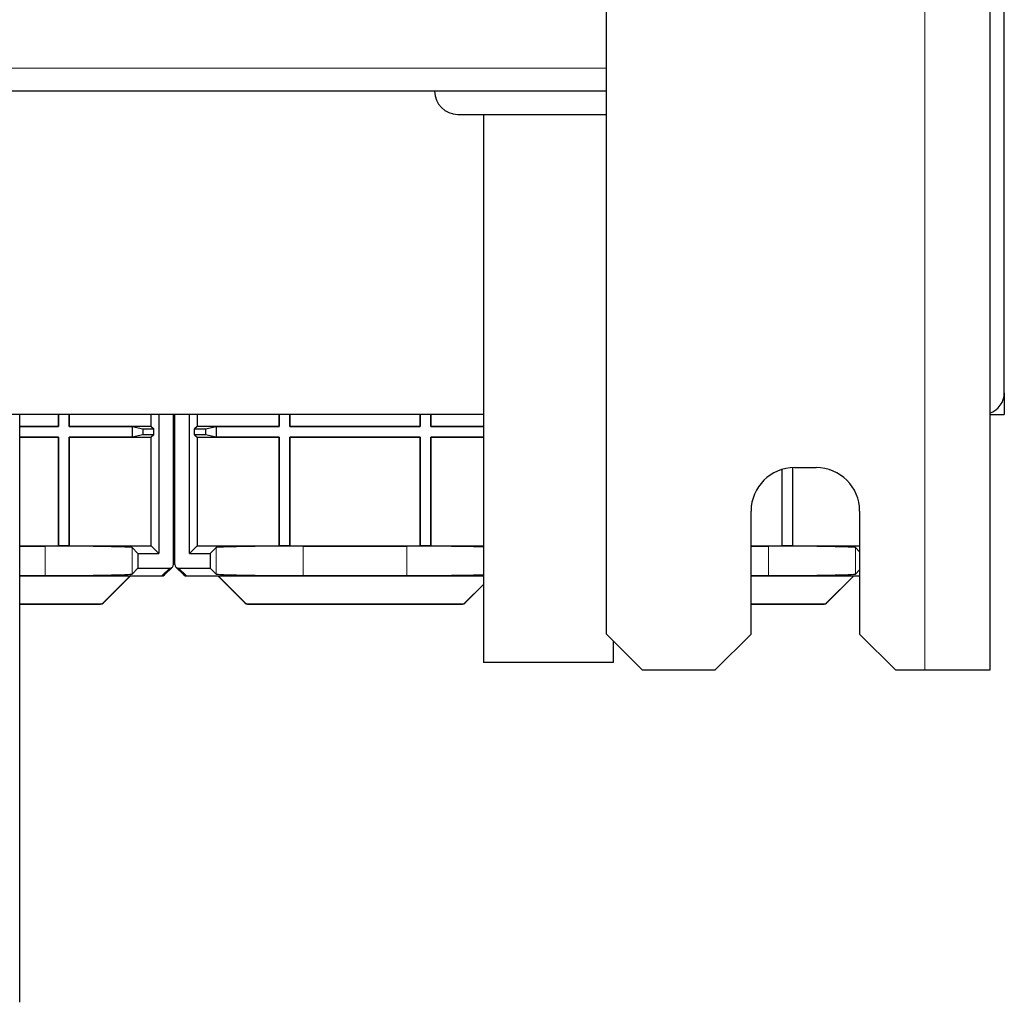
# Paper-space layout 'Blatt3' of a CAD drawing. Header units: millimetres. Extents: x 5 to 418, y 2 to 292.
# Tile 70 of 82: x 352 to 374, y 93 to 116. Entities that reach past the tile are written whole.
import ezdxf

# ---------------------------------------------------------------- set-up
doc = ezdxf.new("R2010")
doc.units = ezdxf.units.MM

psp = doc.layouts.new('Blatt3')

# ---------------------------------------------------------------- linework, layer by layer
at = {"color": 7, "linetype": 'Continuous', "lineweight": 18}
for p, q in [((372.6479, 100.7016), (372.6479, 246.5349)), ((328.6479, 114.5683), (365.3146, 114.5683)), ((352.3858, 103.5596), (352.3858, 102.8829)), ((354.3855, 103.5253), (354.3855, 102.9172)), ((356.3269, 103.5253), (356.3269, 102.9172)), ((358.3266, 103.5596), (358.3266, 102.8829)), ((360.7192, 103.5596), (360.7192, 102.8829)), ((369.0525, 103.5596), (369.0525, 102.8829)), ((371.0522, 103.5253), (371.0522, 102.9172)), ((355.0744, 102.8728), (355.2562, 103.0546)), ((355.4563, 103.0546), (355.6381, 102.8728)), ((353.6627, 102.2227), (353.6609, 102.2271)), ((353.7198, 102.2515), (353.7216, 102.2471)), ((356.9909, 102.2471), (356.9927, 102.2515)), ((357.0516, 102.2271), (357.0498, 102.2227)), ((361.996, 102.2227), (361.9942, 102.2271)), ((362.0531, 102.2515), (362.0549, 102.2471)), ((370.3293, 102.2227), (370.3275, 102.2271)), ((370.3864, 102.2515), (370.3882, 102.2471))]:
    psp.add_line(p, q, dxfattribs=at)
at = {"color": 7, "linetype": 'Continuous', "lineweight": 25}
for p, q in [((374.1479, 246.5349), (374.1479, 100.7016)), ((365.3146, 101.5349), (365.3146, 245.7016)), ((374.4812, 107.0933), (374.4812, 115.9266)), ((365.3146, 114.0349), (328.6479, 114.0349)), ((361.8896, 113.5016), (365.3146, 113.5016)), ((362.4812, 113.5016), (362.4812, 100.879)), ((374.4812, 107.0933), (374.4812, 106.5933)), ((362.4812, 106.5933), (347.163, 106.5933)), ((351.7979, 93.0546), (351.7979, 106.5933)), ((352.6896, 106.3154), (352.6896, 106.5933)), ((352.6939, 106.5933), (352.6939, 106.311)), ((352.9352, 106.5933), (352.9352, 106.311)), ((352.9396, 106.3154), (352.9396, 106.5933)), ((354.8287, 106.3154), (354.8287, 106.5933)), ((355.0062, 106.5933), (355.0062, 103.3879)), ((355.3396, 103.1379), (355.3396, 106.5933)), ((355.3729, 103.1379), (355.3729, 106.5933)), ((355.7063, 103.3879), (355.7063, 106.5933)), ((355.8837, 106.5933), (355.8837, 106.3154)), ((357.7729, 106.5933), (357.7729, 106.3154)), ((357.7772, 106.311), (357.7772, 106.5933)), ((358.0185, 106.311), (358.0185, 106.5933)), ((358.0229, 106.5933), (358.0229, 106.3154)), ((361.0229, 106.3154), (361.0229, 106.5933)), ((361.0272, 106.5933), (361.0272, 106.311)), ((361.2685, 106.5933), (361.2685, 106.311)), ((361.2729, 106.3154), (361.2729, 106.5933)), ((374.1479, 106.5933), (374.4812, 106.5933)), ((351.7979, 106.3154), (352.6896, 106.3154)), ((352.6939, 106.311), (351.7979, 106.311)), ((352.6939, 106.311), (352.6896, 106.3154)), ((352.9352, 106.311), (352.9396, 106.3154)), ((352.9352, 106.311), (354.389, 106.311)), ((354.8287, 106.3154), (352.9396, 106.3154)), ((354.389, 106.311), (354.6369, 106.2616)), ((354.389, 106.311), (354.389, 106.0697)), ((354.6369, 106.2616), (354.8869, 106.2572)), ((354.6369, 106.2616), (354.6369, 106.1192)), ((354.8287, 106.3154), (354.8869, 106.2572)), ((354.8869, 106.1236), (354.8869, 106.2572)), ((355.8837, 106.3154), (355.8255, 106.2572)), ((355.8255, 106.2572), (356.0755, 106.2616)), ((355.8255, 106.1236), (355.8255, 106.2572)), ((357.7729, 106.3154), (355.8837, 106.3154)), ((356.0755, 106.2616), (356.3234, 106.311)), ((356.0755, 106.2616), (356.0755, 106.1192)), ((356.3234, 106.311), (357.7772, 106.311)), ((356.3234, 106.311), (356.3234, 106.0697)), ((357.7772, 106.311), (357.7729, 106.3154)), ((358.0185, 106.311), (358.0229, 106.3154)), ((361.0272, 106.311), (358.0185, 106.311)), ((358.0229, 106.3154), (361.0229, 106.3154)), ((361.0272, 106.311), (361.0229, 106.3154)), ((361.2685, 106.311), (361.2729, 106.3154)), ((361.2685, 106.311), (362.4812, 106.311)), ((362.4812, 106.3154), (361.2729, 106.3154)), ((352.6939, 106.0697), (351.7979, 106.0697)), ((351.7979, 106.0654), (352.6896, 106.0654)), ((352.6939, 106.0697), (352.6896, 106.0654)), ((352.6896, 106.0654), (352.6896, 103.5654)), ((352.6939, 103.5697), (352.6939, 106.0697)), ((352.9352, 106.0697), (352.9396, 106.0654)), ((354.389, 106.0697), (352.9352, 106.0697)), ((352.9352, 106.0697), (352.9352, 103.5697)), ((352.9396, 106.0654), (354.8287, 106.0654)), ((352.9396, 103.5654), (352.9396, 106.0654)), ((354.6369, 106.1192), (354.389, 106.0697)), ((354.8869, 106.1236), (354.6369, 106.1192)), ((354.8869, 106.1236), (354.8287, 106.0654)), ((354.8287, 103.5654), (354.8287, 106.0654)), ((355.8255, 106.1236), (355.8837, 106.0654)), ((356.0755, 106.1192), (355.8255, 106.1236)), ((355.8837, 106.0654), (355.8837, 103.5654)), ((355.8837, 106.0654), (357.7729, 106.0654)), ((356.3234, 106.0697), (356.0755, 106.1192)), ((357.7772, 106.0697), (356.3234, 106.0697)), ((357.7772, 106.0697), (357.7729, 106.0654)), ((357.7729, 106.0654), (357.7729, 103.5654)), ((357.7772, 103.5697), (357.7772, 106.0697)), ((361.0272, 106.0697), (358.0185, 106.0697)), ((358.0185, 106.0697), (358.0185, 103.5697)), ((358.0185, 106.0697), (358.0229, 106.0654)), ((358.0229, 103.5654), (358.0229, 106.0654)), ((358.0229, 106.0654), (361.0229, 106.0654)), ((361.0272, 106.0697), (361.0229, 106.0654)), ((361.0229, 106.0654), (361.0229, 103.5654)), ((361.0272, 103.5697), (361.0272, 106.0697)), ((361.2685, 106.0697), (361.2729, 106.0654)), ((362.4812, 106.0697), (361.2685, 106.0697)), ((361.2685, 106.0697), (361.2685, 103.5697)), ((361.2729, 106.0654), (362.4812, 106.0654)), ((361.2729, 103.5654), (361.2729, 106.0654)), ((369.3562, 105.3248), (369.3562, 103.5654)), ((369.3606, 103.5697), (369.3606, 105.3261)), ((369.6019, 105.3672), (369.6019, 103.5697)), ((369.6062, 103.5654), (369.6062, 105.3674)), ((369.6479, 105.3683), (370.1479, 105.3683)), ((368.6479, 101.5349), (368.6479, 104.3683)), ((371.1479, 104.3683), (371.1479, 101.5349)), ((351.7979, 103.5654), (352.6896, 103.5654)), ((351.7979, 103.5596), (352.3858, 103.5596)), ((352.6939, 103.5697), (352.6896, 103.5654)), ((352.6896, 103.5654), (352.9396, 103.5654)), ((352.9352, 103.5697), (352.6939, 103.5697)), ((352.9352, 103.5697), (352.9396, 103.5654)), ((352.9396, 103.5654), (354.8287, 103.5654)), ((354.3855, 103.5253), (354.5229, 103.3879)), ((355.0062, 103.3879), (354.8287, 103.5654)), ((355.8837, 103.5654), (355.7063, 103.3879)), ((355.8837, 103.5654), (357.7729, 103.5654)), ((356.1896, 103.3879), (356.3269, 103.5253)), ((357.7772, 103.5697), (357.7729, 103.5654)), ((357.7729, 103.5654), (358.0229, 103.5654)), ((358.0185, 103.5697), (357.7772, 103.5697)), ((358.0185, 103.5697), (358.0229, 103.5654)), ((358.0229, 103.5654), (361.0229, 103.5654)), ((358.3266, 103.5596), (360.7192, 103.5596)), ((361.0272, 103.5697), (361.0229, 103.5654)), ((361.0229, 103.5654), (361.2729, 103.5654)), ((361.2685, 103.5697), (361.0272, 103.5697)), ((361.2685, 103.5697), (361.2729, 103.5654)), ((361.2729, 103.5654), (362.4812, 103.5654)), ((368.6479, 103.5654), (369.3562, 103.5654)), ((368.6479, 103.5596), (369.0525, 103.5596)), ((369.3606, 103.5697), (369.3562, 103.5654)), ((369.3562, 103.5654), (369.6062, 103.5654)), ((369.6019, 103.5697), (369.3606, 103.5697)), ((369.6019, 103.5697), (369.6062, 103.5654)), ((369.6062, 103.5654), (371.1479, 103.5654)), ((371.0522, 103.5253), (371.1479, 103.4296)), ((354.5229, 103.3879), (355.0062, 103.3879)), ((354.5229, 103.3879), (354.5229, 103.0546)), ((355.7063, 103.3879), (356.1896, 103.3879)), ((356.1896, 103.3879), (356.1896, 103.0546)), ((354.3855, 102.9172), (354.5229, 103.0546)), ((354.5229, 103.0546), (355.2562, 103.0546)), ((355.1333, 102.8972), (355.3151, 103.079)), ((355.3973, 103.079), (355.5791, 102.8972)), ((355.4563, 103.0546), (356.1896, 103.0546)), ((356.1896, 103.0546), (356.3269, 102.9172)), ((371.0522, 102.9172), (371.1479, 103.0129)), ((351.7979, 102.8829), (352.3858, 102.8829)), ((351.7979, 102.8771), (354.3454, 102.8771)), ((353.7198, 102.2515), (354.3454, 102.8771)), ((353.7216, 102.2471), (354.3472, 102.8728)), ((354.3472, 102.8728), (354.3454, 102.8771)), ((354.3472, 102.8728), (355.0744, 102.8728)), ((355.6381, 102.8728), (356.3652, 102.8728)), ((356.3652, 102.8728), (356.367, 102.8771)), ((356.3652, 102.8728), (356.9909, 102.2471)), ((356.367, 102.8771), (362.4812, 102.8771)), ((356.367, 102.8771), (356.9927, 102.2515)), ((358.3266, 102.8829), (360.7192, 102.8829)), ((368.6479, 102.8829), (369.0525, 102.8829)), ((368.6479, 102.8771), (371.0121, 102.8771)), ((370.3864, 102.2515), (371.0121, 102.8771)), ((370.3882, 102.2471), (371.0139, 102.8728)), ((371.0139, 102.8728), (371.0121, 102.8771)), ((371.0139, 102.8728), (371.1479, 102.8728)), ((362.0531, 102.2515), (362.4812, 102.6796)), ((362.0549, 102.2471), (362.4812, 102.6734)), ((351.7979, 102.2271), (353.6609, 102.2271)), ((351.7979, 102.2227), (353.6627, 102.2227)), ((357.0498, 102.2227), (361.996, 102.2227)), ((357.0516, 102.2271), (361.9942, 102.2271)), ((368.6479, 102.2271), (370.3275, 102.2271)), ((368.6479, 102.2227), (370.3293, 102.2227)), ((365.3146, 101.5349), (366.1479, 100.7016)), ((367.8146, 100.7016), (368.6479, 101.5349)), ((371.1479, 101.5349), (371.9812, 100.7016)), ((365.4812, 100.879), (365.4812, 101.3683)), ((365.4812, 100.879), (362.4812, 100.879)), ((367.8146, 100.7016), (366.1479, 100.7016)), ((372.6479, 100.7016), (371.9812, 100.7016)), ((374.1479, 100.7016), (372.6479, 100.7016))]:
    psp.add_line(p, q, dxfattribs=at)
for centre, radius, start, end in [((361.8896, 114.0349), 0.5333, 180, 270), ((373.9812, 107.0933), 0.5, 289.47122, 0), ((369.6479, 104.3683), 1, 90, 180), ((370.1479, 104.3683), 1, 0, 90), ((355.0744, 102.9561), 0.0833, 270, 315), ((355.6381, 102.9561), 0.0833, 225, 270), ((353.6627, 102.306), 0.0833, 270, 315), ((357.0498, 102.306), 0.0833, 225, 270), ((361.996, 102.306), 0.0833, 270, 315), ((370.3293, 102.306), 0.0833, 270, 315)]:
    psp.add_arc(centre, radius, start, end, dxfattribs=at)
at = {"color": 7, "linetype": 'Continuous', "lineweight": 18}
for centre, start, end in [((355.0744, 102.9561), 269.98044, 314.99849), ((355.638, 102.9561), 225.00151, 270.01956), ((353.6626, 102.3061), 270.00748, 314.99252), ((357.0498, 102.3061), 225.00748, 269.99252), ((361.996, 102.3061), 270.00748, 314.99252), ((370.3293, 102.3061), 270.00748, 314.99252)]:
    psp.add_arc(centre, 0.0833, start, end, dxfattribs=at)
at = {"color": 7, "linetype": 'Continuous', "lineweight": 25}
for centre, major_axis, ratio, start_param, end_param in [((352.3858, 103.5246), (2, 0), 0.0174551, 0.0174533, 1.5707963), ((358.3266, 103.5246), (2, 0), 0.0174551, 1.5707963, 3.1241394), ((360.7192, 103.5246), (2, 0), 0.0174551, 0.4927866, 1.5707963), ((369.0525, 103.5246), (2, 0), 0.0174551, 0.0174533, 1.5707963), ((355.2562, 103.1379), (-0.0589, -0.0589), 0.9996955, 0.7852459, 2.3563468), ((355.4562, 103.1379), (0.0589, -0.0589), 0.9996955, 3.9268385, 5.4979394), ((352.3858, 102.9178), (2, 0), 0.0174551, 4.712389, 6.265732), ((358.3266, 102.9178), (2, 0), 0.0174551, 3.1590459, 4.712389), ((360.7192, 102.9178), (2, 0), 0.0174551, 4.712389, 5.7903987), ((369.0525, 102.9178), (2, 0), 0.0174551, 4.712389, 6.265732), ((353.6608, 102.3104), (0.0319, -0.077), 0.9998216, 5.8905493, 6.6758213), ((357.0516, 102.3104), (0.0319, 0.077), 0.9998216, 2.7489567, 3.5342286), ((361.9942, 102.3104), (0.0319, -0.077), 0.9998216, 5.8905493, 6.6758213), ((370.3275, 102.3104), (0.0319, -0.077), 0.9998216, 5.8905493, 6.6758213)]:
    psp.add_ellipse(centre, major_axis=major_axis, ratio=ratio, start_param=start_param, end_param=end_param, dxfattribs=at)

doc.saveas('drawing.dxf')
